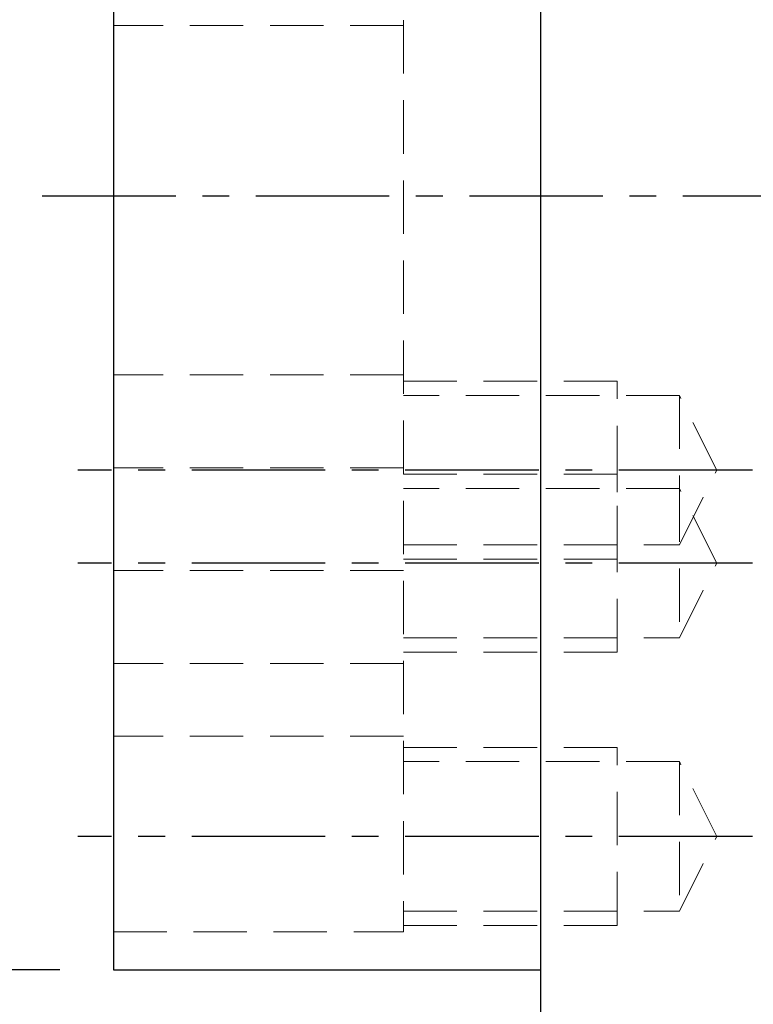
# Model space of a CAD drawing. Header units: millimetres. Extents: x -66 to 167, y -61 to 87.
# Tile 4 of 46: x 77 to 97, y -23 to 5. Entities that reach past the tile are written whole.
import ezdxf

# ---------------------------------------------------------------- set-up
doc = ezdxf.new("R2010")
doc.units = ezdxf.units.MM
doc.linetypes.add('CENTER', pattern=[2, 1.25, -0.25, 0.25, -0.25])
doc.linetypes.add('DASHED', pattern=[0.75, 0.5, -0.25])
for name, color, linetype in [('CL', 1, 'CENTER'), ('DIM', 4, 'Continuous'), ('HID', 2, 'DASHED'), ('OUT', 3, 'Continuous')]:
    doc.layers.add(name, color=color, linetype=linetype)
doc.styles.add('DIM-7', font='SIMPLEX.shx', dxfattribs={"width": 0.7, "bigfont": 'chineset.shx'})
doc.dimstyles.new('CNS', dxfattribs={"dimtxt": 3.5, "dimasz": 2.5, "dimexe": 1, "dimexo": 1.5, "dimgap": 0.09, "dimtad": 0, "dimdsep": 46, "dimtxsty": 'DIM-7', "dimcen": 0.09, "dimclrd": 1, "dimclre": 1, "dimclrt": 4, "dimadec": 0, "dimazin": 0, "dimtfac": 1, "dimtix": 1, "dimtmove": 2, "dimatfit": 3, "dimfxl": 1, "dimtvp": 0.971429, "dimtolj": 1, "dimarcsym": 0})

# ---------------------------------------------------------------- blocks, each defined once
blk = doc.blocks.new('*D5')
at = {"layer": 'DEFPOINTS', "color": 0}
for p in [(65.579, 21.75), (79.221, 21.75), (79.221, -21.75)]:
    blk.add_point(p, dxfattribs=at)
at = {"layer": 'DIM', "color": 7, "lineweight": -2}
for p, q in [((77.721, 21.75), (64.579, 21.75)), ((65.579, -19.25), (65.579, 19.25)), ((77.721, -21.75), (64.579, -21.75))]:
    blk.add_line(p, q, dxfattribs=at)
at = {"layer": 'DIM', "color": 7}
for points in [[(65.162, 19.25), (65.995, 19.25), (65.579, 21.75)], [(65.162, -19.25), (65.995, -19.25), (65.579, -21.75)]]:
    blk.add_solid(points, dxfattribs=at)
at = {"layer": 'DIM', "color": 7, "insert": (60.819, 0), "char_height": 3.5, "attachment_point": 5, "rotation": 90, "style": 'DIM-7'}
blk.add_mtext('\\A1;%%C43.5{\\H2.100000;\\S 0^ -0.025;}', dxfattribs=at)
blk = doc.blocks.new('*D6')
at = {"layer": 'DEFPOINTS', "color": 0}
for p in [(54.601, 35.998), (91.221, 35.998), (91.221, -35.998)]:
    blk.add_point(p, dxfattribs=at)
at = {"layer": 'DIM', "color": 7, "lineweight": -2}
for p, q in [((89.721, 35.998), (53.601, 35.998)), ((54.601, -33.498), (54.601, 33.498)), ((89.721, -35.998), (53.601, -35.998))]:
    blk.add_line(p, q, dxfattribs=at)
at = {"layer": 'DIM', "color": 7}
for points in [[(54.184, 33.498), (55.018, 33.498), (54.601, 35.998)], [(54.184, -33.498), (55.018, -33.498), (54.601, -35.998)]]:
    blk.add_solid(points, dxfattribs=at)
at = {"layer": 'DIM', "color": 7, "insert": (51.201, 0), "char_height": 3.5, "attachment_point": 5, "rotation": 90, "style": 'DIM-7'}
blk.add_mtext('\\A1;%%C72', dxfattribs=at)
blk = doc.blocks.new('*D8')
at = {"layer": 'DEFPOINTS', "color": 0}
for p in [(79.221, -21.75), (91.221, -35.998), (79.221, -46.06)]:
    blk.add_point(p, dxfattribs=at)
at = {"layer": 'DIM', "color": 7, "lineweight": -2}
for p, q in [((79.221, -23.25), (79.221, -47.06)), ((91.221, -37.498), (91.221, -47.06)), ((88.721, -46.06), (81.721, -46.06))]:
    blk.add_line(p, q, dxfattribs=at)
at = {"layer": 'DIM', "color": 7}
for points in [[(81.721, -45.643), (81.721, -46.477), (79.221, -46.06)], [(88.721, -45.643), (88.721, -46.477), (91.221, -46.06)]]:
    blk.add_solid(points, dxfattribs=at)
at = {"layer": 'DIM', "color": 7, "insert": (85.221, -42.66), "char_height": 3.5, "attachment_point": 5, "style": 'DIM-7'}
blk.add_mtext('\\A1;12', dxfattribs=at)
blk = doc.blocks.new('*D10')
at = {"layer": 'DEFPOINTS', "color": 0}
for p in [(142.221, -16.9), (79.221, -21.75), (79.221, -59.834)]:
    blk.add_point(p, dxfattribs=at)
at = {"layer": 'DIM', "color": 7, "lineweight": -2}
for p, q in [((142.221, -18.4), (142.221, -60.834)), ((79.221, -23.25), (79.221, -60.834)), ((139.721, -59.834), (81.721, -59.834))]:
    blk.add_line(p, q, dxfattribs=at)
at = {"layer": 'DIM', "color": 7}
for points in [[(81.721, -59.418), (81.721, -60.251), (79.221, -59.834)], [(139.721, -59.418), (139.721, -60.251), (142.221, -59.834)]]:
    blk.add_solid(points, dxfattribs=at)
at = {"layer": 'DIM', "color": 7, "insert": (110.721, -56.434), "char_height": 3.5, "attachment_point": 5, "style": 'DIM-7'}
blk.add_mtext('\\A1;63', dxfattribs=at)

msp = doc.modelspace()

# ---------------------------------------------------------------- linework, layer by layer
at = {"layer": 'CL', "color": 7, "ltscale": 3}
for p, q in [((77.221, 0), (144.221, 0)), ((97.171, -7.71), (78.221, -7.71)), ((97.171, -10.324), (78.221, -10.324)), ((97.171, -18), (78.221, -18))]:
    msp.add_line(p, q, dxfattribs=at)
at = {"layer": 'HID', "color": 7, "lineweight": 15, "ltscale": 3}
for p, q in [((87.371, 20.682), (87.371, -20.682)), ((87.371, 4.789), (79.221, 4.789)), ((87.371, -5.028), (79.221, -5.028)), ((93.371, -5.21), (87.371, -5.21)), ((93.371, -10.21), (93.371, -5.21)), ((95.121, -5.61), (87.371, -5.61)), ((96.171, -7.71), (95.121, -5.61)), ((95.121, -5.61), (95.121, -9.81)), ((87.371, -7.643), (79.221, -7.643)), ((95.121, -9.81), (96.171, -7.71)), ((93.371, -7.824), (87.371, -7.824)), ((93.371, -12.824), (93.371, -7.824)), ((95.121, -8.224), (87.371, -8.224)), ((96.171, -10.324), (95.121, -8.224)), ((95.121, -8.224), (95.121, -12.424)), ((87.371, -9.81), (95.121, -9.81)), ((87.371, -10.21), (93.371, -10.21)), ((95.121, -12.424), (96.171, -10.324)), ((87.371, -10.528), (79.221, -10.528)), ((87.371, -12.424), (95.121, -12.424)), ((87.371, -12.824), (93.371, -12.824)), ((87.371, -13.143), (79.221, -13.143)), ((87.371, -15.182), (79.221, -15.182)), ((93.371, -15.5), (87.371, -15.5)), ((93.371, -20.5), (93.371, -15.5)), ((95.121, -15.9), (87.371, -15.9)), ((96.171, -18), (95.121, -15.9)), ((95.121, -15.9), (95.121, -20.1)), ((95.121, -20.1), (96.171, -18)), ((87.371, -20.1), (95.121, -20.1)), ((79.221, -20.682), (87.371, -20.682)), ((87.371, -20.5), (93.371, -20.5))]:
    msp.add_line(p, q, dxfattribs=at)
at = {"layer": 'OUT', "color": 7, "linetype": 'Continuous'}
for p, q in [((91.221, 35.998), (91.221, 0)), ((79.221, 21.75), (79.221, 0)), ((79.221, 0), (79.221, -21.75)), ((91.221, 0), (91.221, -35.998)), ((79.221, -21.75), (91.221, -21.75))]:
    msp.add_line(p, q, dxfattribs=at)

# ---------------------------------------------------------------- dimensions: what is measured, and where the dimension line sits
at = {"layer": 'DIM', "color": 7}
for base, p1, p2, override, picture, middle in [((54.601, 35.998), (91.221, -35.998), (91.221, 35.998), {"dimclrd": 7, "dimclre": 7, "dimclrt": 7}, '*D6', (51.201, 0)), ((65.579, 21.75), (79.221, -21.75), (79.221, 21.75), {"dimclrd": 7, "dimclre": 7, "dimclrt": 7, "dimtol": 1, "dimtm": 0.025, "dimtfac": 0.6, "dimtdec": 3, "dimtmove": 0}, '*D5', (60.819, 0))]:
    dim = msp.add_linear_dim(base=base, p1=p1, p2=p2, angle=90, text='%%C<>', dimstyle='CNS', override=override, dxfattribs=at)
    dim.commit()
    dim.dimension.update_dxf_attribs({"geometry": picture, "text_midpoint": middle})
for base, p1, picture, middle in [((79.221, -59.834), (142.221, -16.9), '*D10', (110.721, -56.434)), ((79.221, -46.06), (91.221, -35.998), '*D8', (85.221, -42.66))]:
    dim = msp.add_linear_dim(base=base, p1=p1, p2=(79.221, -21.75), dimstyle='CNS', override={"dimclrd": 7, "dimclre": 7, "dimclrt": 7}, dxfattribs=at)
    dim.commit()
    dim.dimension.update_dxf_attribs({"geometry": picture, "text_midpoint": middle})

doc.saveas('drawing.dxf')
